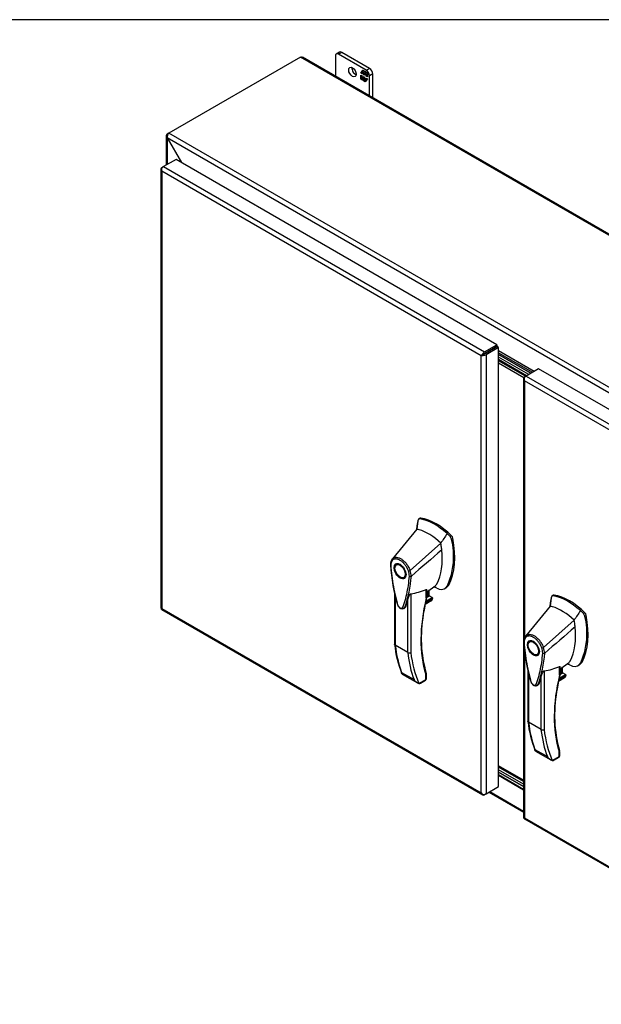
# Model space of a CAD drawing. Header units: inches. Extents: x 1 to 240, y -1 to 159.
# Tile 25 of 26: x 192 to 216, y 118 to 159. Entities that reach past the tile are written whole.
import ezdxf

# ---------------------------------------------------------------- set-up
doc = ezdxf.new("R2010")
doc.units = ezdxf.units.IN
doc.header["$MEASUREMENT"] = 0
for name, color, linetype in [('COM70096', 7, 'Continuous'), ('COM70099', 7, 'Continuous'), ('COM70668-1', 7, 'Continuous'), ('COM70738-3', 7, 'Continuous'), ('COM71167-1', 7, 'Continuous'), ('COM71168-1', 7, 'Continuous'), ('Default', 7, 'Continuous'), ('FET07710', 7, 'Continuous'), ('GSK86006', 7, 'Continuous'), ('HAN13064', 7, 'Continuous')]:
    doc.layers.add(name, color=color, linetype=linetype)

# ---------------------------------------------------------------- blocks, each defined once
blk = doc.blocks.new('SE6')
at = {"layer": 'COM70096', "color": 7, "linetype": 'Continuous'}
for p, q in [((212.83, 144.558), (211.49, 145.332)), ((212.742, 144.507), (211.49, 145.23)), ((211.49, 128.033), (212.522, 127.437)), ((211.49, 127.931), (212.522, 127.335))]:
    blk.add_line(p, q, dxfattribs=at)
at = {"layer": 'COM70099', "color": 7, "linetype": 'Continuous'}
for p, q in [((212.61, 144.431), (211.49, 145.077)), ((212.531, 144.374), (211.49, 144.975)), ((212.522, 127.641), (211.49, 128.237)), ((212.522, 127.539), (211.49, 128.135))]:
    blk.add_line(p, q, dxfattribs=at)
at = {"layer": 'COM70668-1', "color": 7, "linetype": 'Continuous'}
for p, q in [((203.279, 157.65), (197.824, 154.501)), ((232.843, 140.581), (203.279, 157.65)), ((232.897, 140.598), (203.367, 157.647)), ((197.715, 154.384), (197.715, 153.182)), ((197.824, 154.501), (197.757, 154.462)), ((197.757, 154.462), (197.784, 154.446)), ((197.757, 154.306), (198.344, 153.289)), ((227.253, 137.276), (197.757, 154.306)), ((197.757, 154.306), (197.757, 154.306)), ((197.757, 154.306), (198.344, 153.29)), ((197.757, 154.306), (197.757, 153.206)), ((227.388, 137.432), (197.824, 154.501)), ((211.239, 145.554), (211.239, 145.554)), ((211.307, 145.594), (211.307, 145.594)), ((212.965, 144.636), (211.49, 145.488)), ((211.49, 145.409), (212.898, 144.597)), ((211.49, 145.332), (212.83, 144.558)), ((211.49, 127.904), (212.522, 127.308)), ((211.083, 127.202), (212.522, 126.371)), ((211.125, 127.226), (212.522, 126.419))]:
    blk.add_line(p, q, dxfattribs=at)
blk.add_arc((197.989, 154.335), 0.234, 134.8591, 187.0764, dxfattribs=at)
for points, knots in [([(203.279, 157.65), (203.295, 157.656), (203.311, 157.659), (203.341, 157.658), (203.355, 157.654), (203.367, 157.647)], [0, 0, 0, 0, 0.25, 0.25, 0.5, 0.5, 0.5, 0.5]), ([(197.757, 154.462), (197.75, 154.456), (197.744, 154.451), (197.734, 154.438), (197.73, 154.432), (197.722, 154.419), (197.72, 154.412), (197.716, 154.398), (197.715, 154.391), (197.715, 154.377), (197.716, 154.37), (197.72, 154.356), (197.722, 154.349), (197.733, 154.329), (197.744, 154.317), (197.757, 154.306)], [0, 0, 0, 0, 0.125, 0.125, 0.25, 0.25, 0.375, 0.375, 0.5, 0.5, 0.625, 0.625, 0.75, 0.75, 1, 1, 1, 1])]:
    blk.add_open_spline(points, degree=3, knots=knots, dxfattribs=at)
at = {"layer": 'COM70738-3', "color": 7, "linetype": 'Continuous'}
blk.add_line((212.522, 127.707), (211.49, 128.302), dxfattribs=at)
at = {"layer": 'COM71167-1', "color": 7, "linetype": 'Continuous'}
for p, q in [((212.564, 144.404), (212.631, 144.443)), ((213.149, 144.742), (212.631, 144.443)), ((212.631, 144.443), (225.932, 136.764)), ((226.449, 137.063), (213.149, 144.742)), ((212.522, 144.346), (212.522, 126.161)), ((212.551, 144.337), (212.523, 144.335)), ((212.563, 144.249), (212.564, 144.249)), ((212.564, 144.248), (212.564, 144.249)), ((212.564, 144.249), (212.564, 144.248)), ((212.564, 144.249), (212.564, 144.249)), ((212.564, 144.249), (212.564, 144.249)), ((212.564, 144.248), (212.564, 133.598)), ((225.797, 136.608), (212.564, 144.248)), ((212.564, 133.084), (212.564, 126.142)), ((212.559, 126.096), (225.86, 118.417)), ((212.564, 126.142), (212.563, 126.142)), ((212.564, 126.142), (225.797, 118.502)), ((212.564, 126.142), (212.564, 126.142)), ((212.564, 126.142), (212.564, 126.142)), ((212.564, 126.142), (212.564, 126.142))]:
    blk.add_line(p, q, dxfattribs=at)
for centre, radius, start, end in [((212.69, 144.361), 0.169, 188.668, 221.4311), ((212.81, 144.332), 0.26, 175.7057, 198.6064)]:
    blk.add_arc(centre, radius, start, end, dxfattribs=at)
for centre, major_axis, start_param, end_param in [((212.665, 144.346), (0.143, 0), 2.356194, 3.27243), ((212.631, 144.326), (0.072, 0.124), 0.785398, 1.701633), ((212.665, 126.161), (0.143, 0), 3.141593, 3.27243), ((212.631, 126.22), (0.072, 0.124), 3.010756, 3.141593)]:
    blk.add_ellipse(centre, major_axis=major_axis, ratio=0.57735, start_param=start_param, end_param=end_param, dxfattribs=at)
for points in [[(212.523, 126.15), (212.525, 126.148), (212.53, 126.146), (212.54, 126.143), (212.544, 126.143), (212.553, 126.142), (212.558, 126.142), (212.563, 126.142)], [(212.551, 126.102), (212.55, 126.105), (212.55, 126.11), (212.553, 126.12), (212.555, 126.124), (212.558, 126.132), (212.561, 126.137), (212.564, 126.142)]]:
    blk.add_open_spline(points, degree=3, knots=[0, 0, 0, 0, 0.5, 0.5, 0.75, 0.75, 1, 1, 1, 1], dxfattribs=at)
at = {"layer": 'COM71168-1', "color": 7, "linetype": 'Continuous'}
for p, q in [((198.123, 153.417), (197.605, 153.118)), ((211.423, 145.738), (198.123, 153.417)), ((197.496, 153.021), (197.496, 134.836)), ((197.525, 153.013), (197.497, 153.01)), ((197.538, 153.08), (197.605, 153.118)), ((197.605, 153.118), (210.906, 145.439)), ((197.537, 152.924), (197.538, 152.924)), ((210.771, 145.284), (197.538, 152.924)), ((197.538, 152.924), (197.538, 134.817)), ((197.538, 152.924), (197.538, 152.924)), ((197.538, 152.924), (197.538, 152.924)), ((197.538, 152.924), (197.538, 152.924)), ((197.538, 152.924), (197.538, 152.924)), ((210.906, 145.439), (211.423, 145.738)), ((210.906, 145.362), (211.423, 145.661)), ((211.423, 145.66), (210.906, 145.362)), ((211.49, 145.622), (210.973, 145.323)), ((211.423, 145.738), (211.423, 145.661)), ((211.49, 145.622), (211.423, 145.66)), ((211.49, 127.437), (211.49, 145.622)), ((210.771, 145.284), (210.861, 145.336)), ((210.861, 145.336), (210.771, 145.284)), ((210.771, 127.177), (210.771, 145.284)), ((210.771, 145.284), (210.771, 145.284)), ((210.771, 145.284), (210.771, 145.284)), ((210.771, 145.284), (210.771, 145.284)), ((210.771, 145.284), (210.771, 145.284)), ((210.861, 145.336), (210.825, 145.347)), ((210.861, 145.336), (210.853, 145.299)), ((210.861, 145.336), (210.906, 145.362)), ((210.906, 145.362), (210.861, 145.336)), ((210.905, 145.362), (210.906, 145.362)), ((210.906, 145.362), (210.906, 145.362)), ((210.906, 145.362), (210.906, 145.362)), ((210.906, 145.362), (210.906, 145.362)), ((210.973, 145.323), (210.973, 127.138)), ((197.533, 134.771), (210.834, 127.092)), ((197.538, 134.817), (197.537, 134.817)), ((197.538, 134.817), (210.771, 127.177)), ((197.538, 134.817), (197.538, 134.817)), ((197.538, 134.817), (197.538, 134.817)), ((197.538, 134.817), (197.538, 134.817)), ((210.973, 127.138), (211.49, 127.437)), ((210.771, 127.177), (210.771, 127.177)), ((210.771, 127.177), (210.771, 127.177)), ((210.771, 127.177), (210.771, 127.177)), ((210.771, 127.177), (210.771, 127.177)), ((210.771, 127.177), (210.771, 127.177)), ((210.841, 127.121), (210.825, 127.099)), ((210.973, 127.138), (210.906, 127.099))]:
    blk.add_line(p, q, dxfattribs=at)
for centre, radius, start, end in [((197.664, 153.036), 0.169, 188.668, 221.4311), ((197.784, 153.007), 0.26, 175.7057, 198.6064), ((210.999, 145.143), 0.268, 130.2492, 148.191), ((210.762, 145.552), 0.268, 271.809, 289.7508), ((210.966, 127.349), 0.26, 221.3936, 244.2943), ((210.931, 127.231), 0.169, 198.5689, 231.332)]:
    blk.add_arc(centre, radius, start, end, dxfattribs=at)
for centre, major_axis, start_param, end_param in [((197.639, 153.021), (0.143, 0), 2.356194, 3.27243), ((197.605, 153.002), (0.071, 0.124), 0.785398, 1.701633), ((210.906, 145.323), (0.071, 0.124), 0.785398, 1.701633), ((210.872, 145.381), (0.143, 0), 4.581552, 5.497787), ((197.639, 134.836), (0.143, 0), 3.141593, 3.27243), ((197.605, 134.895), (0.071, 0.124), 3.010756, 3.141593), ((210.906, 127.216), (0.072, 0.124), 3.010756, 3.926991), ((210.872, 127.196), (0.143, 0), 4.581552, 5.497787)]:
    blk.add_ellipse(centre, major_axis=major_axis, ratio=0.57735, start_param=start_param, end_param=end_param, dxfattribs=at)
for points in [[(197.497, 134.826), (197.499, 134.823), (197.504, 134.821), (197.514, 134.819), (197.518, 134.818), (197.527, 134.817), (197.532, 134.817), (197.537, 134.817)], [(197.525, 134.778), (197.524, 134.781), (197.524, 134.786), (197.527, 134.796), (197.529, 134.8), (197.532, 134.808), (197.535, 134.812), (197.538, 134.817)]]:
    blk.add_open_spline(points, degree=3, knots=[0, 0, 0, 0, 0.5, 0.5, 0.75, 0.75, 1, 1, 1, 1], dxfattribs=at)
at = {"layer": 'FET07710', "color": 7, "linetype": 'Continuous'}
for p, q in [((204.898, 157.858), (204.766, 157.782)), ((204.992, 157.849), (204.859, 157.773)), ((206.141, 157.186), (204.992, 157.849)), ((204.727, 157.696), (204.727, 156.862)), ((206.009, 157.109), (204.859, 157.773)), ((205.78, 156.992), (205.867, 157.115)), ((205.794, 157), (205.826, 157.045)), ((205.84, 157.06), (205.826, 157.052)), ((205.895, 157.012), (205.826, 157.052)), ((205.826, 157.052), (205.826, 156.965)), ((205.834, 157.057), (205.873, 157.112)), ((205.909, 157.02), (205.84, 157.06)), ((205.867, 157.115), (205.944, 157.071)), ((205.944, 157.071), (205.944, 157.007)), ((205.944, 157.007), (205.976, 157.052)), ((205.958, 157.015), (205.982, 157.049)), ((205.976, 157.052), (206.053, 157.008)), ((206.009, 157.109), (206.141, 157.186)), ((205.794, 157), (205.78, 156.992)), ((205.826, 156.965), (205.78, 156.992)), ((205.78, 156.739), (205.78, 156.912)), ((205.78, 156.912), (205.826, 156.886)), ((205.794, 156.747), (205.78, 156.739)), ((205.857, 156.695), (205.78, 156.739)), ((205.826, 156.982), (205.794, 157)), ((205.794, 156.747), (205.794, 156.904)), ((205.865, 156.706), (205.794, 156.747)), ((205.826, 156.886), (205.826, 156.799)), ((205.826, 156.799), (205.895, 156.759)), ((205.889, 156.74), (205.857, 156.695)), ((205.903, 156.748), (205.889, 156.74)), ((205.889, 156.676), (205.889, 156.74)), ((205.903, 156.684), (205.889, 156.676)), ((205.966, 156.632), (205.889, 156.676)), ((205.909, 157.02), (205.895, 157.012)), ((205.895, 156.925), (205.895, 157.012)), ((205.909, 156.934), (205.895, 156.925)), ((205.938, 156.901), (205.895, 156.925)), ((205.895, 156.759), (205.895, 156.846)), ((205.895, 156.846), (205.938, 156.821)), ((205.909, 156.768), (205.895, 156.759)), ((205.903, 156.684), (205.903, 156.748)), ((205.974, 156.643), (205.903, 156.684)), ((205.909, 156.934), (205.909, 157.02)), ((205.938, 156.917), (205.909, 156.934)), ((205.909, 156.768), (205.909, 156.838)), ((205.952, 156.996), (205.938, 156.987)), ((206.007, 156.947), (205.938, 156.987)), ((205.938, 156.987), (205.938, 156.901)), ((205.938, 156.821), (205.938, 156.735)), ((205.938, 156.735), (206.007, 156.695)), ((205.958, 157.015), (205.944, 157.007)), ((206.021, 156.956), (205.952, 156.996)), ((206.053, 156.755), (205.966, 156.632)), ((206.021, 156.956), (206.007, 156.947)), ((206.007, 156.861), (206.007, 156.947)), ((206.021, 156.869), (206.007, 156.861)), ((206.053, 156.835), (206.007, 156.861)), ((206.007, 156.695), (206.007, 156.781)), ((206.007, 156.781), (206.053, 156.755)), ((206.013, 156.698), (206.007, 156.695)), ((206.021, 156.869), (206.021, 156.956)), ((206.053, 156.851), (206.021, 156.869)), ((206.021, 156.71), (206.021, 156.773)), ((206.053, 157.008), (206.053, 156.835)), ((206.273, 156.956), (206.141, 156.88)), ((206.141, 156.046), (206.141, 156.88)), ((206.273, 155.969), (206.273, 156.956))]:
    blk.add_line(p, q, dxfattribs=at)
for centre, major_axis, start_param, end_param in [((204.992, 157.696), (0.094, -0.162), 2.356194, 3.141593), ((204.859, 157.62), (0.094, -0.162), 2.356194, 3.926991), ((205.566, 157.109), (-0.109, 0.189), 0.649107, 2.492486), ((206.009, 156.956), (0.094, -0.162), 0.785398, 2.356194), ((206.141, 157.033), (-0.094, 0.162), 3.926991, 5.497787)]:
    blk.add_ellipse(centre, major_axis=major_axis, ratio=0.57735, start_param=start_param, end_param=end_param, dxfattribs=at)
blk.add_ellipse((205.434, 157.033), major_axis=(-0.109, 0.189), ratio=0.57735, dxfattribs=at)
at = {"layer": 'GSK86006', "color": 7, "linetype": 'Continuous'}
for p, q in [((212.742, 144.507), (211.49, 145.23)), ((212.654, 144.456), (211.49, 145.128)), ((212.522, 127.539), (211.49, 128.135)), ((212.522, 127.437), (211.49, 128.033))]:
    blk.add_line(p, q, dxfattribs=at)
at = {"layer": 'HAN13064', "color": 7, "linetype": 'Continuous'}
for p, q in [((208.147, 138.445), (208.097, 138.098)), ((208.157, 138.487), (208.147, 138.445)), ((208.237, 138.554), (208.179, 138.52)), ((208.212, 138.526), (208.269, 138.559)), ((208.097, 138.098), (207.091, 136.875)), ((209.483, 137.792), (209.356, 137.914)), ((209.097, 137.521), (207.825, 136.385)), ((209.483, 137.792), (209.54, 137.825)), ((209.538, 137.69), (209.595, 137.722)), ((207.091, 136.874), (207.063, 136.841)), ((207.347, 136.669), (207.259, 136.618)), ((207.559, 136.098), (207.647, 136.149)), ((207.875, 136.15), (207.877, 136.151)), ((207.181, 135.426), (207.181, 133.326)), ((207.851, 135.425), (207.851, 132.994)), ((208.494, 135.261), (208.494, 135.602)), ((208.512, 135.503), (208.885, 135.771)), ((208.512, 135.285), (208.512, 135.583)), ((208.611, 135.325), (208.611, 135.574)), ((208.62, 135.337), (208.62, 135.581)), ((209.263, 135.64), (209.321, 135.674)), ((209.37, 135.754), (209.427, 135.786)), ((207.207, 135.309), (207.207, 133.288)), ((207.724, 132.99), (207.724, 135.17)), ((208.449, 134.992), (208.7, 135.138)), ((208.451, 135.004), (208.732, 135.166)), ((208.76, 135.236), (208.465, 135.065)), ((208.477, 135.121), (208.742, 135.274)), ((208.509, 135.266), (208.611, 135.325)), ((208.742, 135.274), (208.62, 135.344)), ((213.673, 135.255), (213.622, 134.908)), ((213.683, 135.297), (213.673, 135.255)), ((213.762, 135.364), (213.704, 135.33)), ((213.738, 135.336), (213.794, 135.369)), ((207.564, 134.805), (207.581, 134.818)), ((213.622, 134.908), (212.616, 133.685)), ((215.009, 134.602), (214.881, 134.724)), ((215.009, 134.602), (215.065, 134.635)), ((214.622, 134.331), (213.35, 133.195)), ((215.064, 134.5), (215.12, 134.532)), ((212.616, 133.684), (212.588, 133.651)), ((212.873, 133.479), (212.784, 133.428)), ((207.724, 132.99), (207.207, 133.288)), ((213.084, 132.908), (213.173, 132.959)), ((213.4, 132.959), (213.402, 132.961)), ((214.037, 132.313), (214.41, 132.581)), ((214.895, 132.564), (214.952, 132.596)), ((207.472, 132.166), (207.988, 131.868)), ((212.706, 132.236), (212.706, 130.136)), ((213.376, 132.235), (213.376, 129.804)), ((214.02, 132.071), (214.02, 132.412)), ((214.037, 132.095), (214.037, 132.392)), ((214.136, 132.135), (214.136, 132.384)), ((214.145, 132.147), (214.145, 132.39)), ((214.267, 132.084), (214.145, 132.154)), ((214.788, 132.45), (214.847, 132.484)), ((207.5, 132.095), (208.126, 131.733)), ((208.185, 131.711), (208.473, 131.877)), ((208.255, 131.721), (208.469, 131.845)), ((208.473, 131.877), (208.473, 132.076)), ((208.499, 131.897), (208.499, 132.058)), ((212.733, 132.119), (212.733, 130.098)), ((213.249, 129.799), (213.249, 131.98)), ((213.974, 131.802), (214.226, 131.948)), ((213.977, 131.814), (214.257, 131.976)), ((214.286, 132.046), (213.99, 131.875)), ((214.002, 131.931), (214.267, 132.084)), ((214.034, 132.076), (214.136, 132.135)), ((213.089, 131.615), (213.107, 131.628)), ((213.249, 129.799), (212.733, 130.098)), ((212.997, 128.976), (213.514, 128.678)), ((213.025, 128.904), (213.651, 128.543)), ((213.998, 128.687), (213.998, 128.886)), ((213.71, 128.521), (213.998, 128.687)), ((213.78, 128.531), (213.995, 128.655)), ((214.025, 128.707), (214.025, 128.868))]:
    blk.add_line(p, q, dxfattribs=at)
for centre, radius, start, end in [((208.205, 138.479), 0.0478, 80.5716, 170.0937), ((206.637, 136.967), 2.99, 336.0649, 13.9955), ((209.333, 137.646), 0.21, 12.1242, 44.3115), ((207.359, 136.642), 0.353, 139.7387, 183.6982), ((207.343, 136.61), 0.32, 141.112, 182.475), ((207.355, 136.665), 0.337, 141.5522, 146.7409), ((214.438, 137.108), 7.448, 183.7765, 196.8956), ((207.747, 136.548), 0.181, 272.9811, 295.5392), ((207.087, 136.136), 0.708, 1.4293, 19.0682), ((207.121, 136.11), 0.755, 2.9815, 21.3214), ((202.905, 136.513), 4.984, 340.5654, 355.8254), ((207.84, 136.235), 0.0931, 241.1724, 292.5455), ((207.583, 137.657), 2.248, 276.8327, 293.9054), ((207.499, 132.552), 3.418, 65.1777, 67.579), ((216.578, 133.322), 8.3, 166.4174, 171.3787), ((208.452, 135.285), 0.06, 346.4629, 0), ((208.638, 135.238), 0.119, 301.763, 322.5007), ((208.722, 135.241), 0.0385, 352.4842, 59.4722), ((213.73, 135.289), 0.0478, 80.5716, 170.0937), ((214.859, 134.456), 0.21, 12.1242, 44.3115), ((213.826, 133.598), 5.539, 169.9373, 195.4932), ((212.163, 133.777), 2.99, 336.0649, 13.9955), ((212.884, 133.452), 0.353, 139.7387, 183.6982), ((219.964, 133.918), 7.448, 183.7765, 196.8956), ((212.868, 133.42), 0.32, 141.112, 182.475), ((212.88, 133.475), 0.337, 141.5522, 146.7409), ((211.787, 133.823), 4.633, 186.0865, 201.5206), ((207.783, 133.108), 0.133, 243.41, 300.7988), ((213.272, 133.358), 0.181, 272.9811, 295.5392), ((212.613, 132.946), 0.708, 1.4293, 19.0682), ((212.646, 132.92), 0.755, 2.9815, 21.3214), ((208.431, 133.323), 4.984, 340.5654, 355.8254), ((213.365, 133.045), 0.0931, 241.1724, 292.5455), ((213.109, 134.467), 2.248, 276.8327, 293.9054), ((213.025, 129.362), 3.418, 65.1777, 67.579), ((208.299, 132.05), 0.36, 210.4521, 251.4662), ((208.439, 131.897), 0.06, 300, 360), ((208.321, 132.055), 0.179, 0.9129, 20.9044), ((222.104, 130.132), 8.3, 166.4174, 171.3787), ((213.977, 132.095), 0.06, 346.4629, 0), ((214.163, 132.048), 0.119, 301.763, 322.5007), ((214.248, 132.051), 0.0385, 352.4842, 59.4722), ((208.04, 131.774), 0.158, 335.6435, 336.4006), ((219.351, 130.408), 5.539, 169.9373, 195.4932), ((217.313, 130.633), 4.633, 186.0865, 201.5206), ((213.308, 129.918), 0.133, 243.41, 300.7988), ((213.846, 128.865), 0.179, 0.9129, 20.9044), ((213.824, 128.86), 0.36, 210.4521, 251.4662), ((213.566, 128.584), 0.158, 335.6435, 336.4006), ((213.965, 128.707), 0.06, 300, 360)]:
    blk.add_arc(centre, radius, start, end, dxfattribs=at)
for centre, major_axis, ratio, start_param, end_param in [((210.709, 136.27), (-1.861, 3.223), 0.57735, 0.554197, 0.654268), ((208.848, 136.181), (-1.292, 2.238), 0.57735, 5.216072, 5.852948), ((208.3, 138.445), (0.062, -0.108), 0.57735, 2.711356, 3.141593), ((208.904, 136.213), (-1.292, 2.238), 0.57735, 5.142626, 5.852948), ((208.597, 136.036), (-1.142, 1.979), 0.57735, -0.49151, -0.47064), ((208.597, 136.036), (-1.142, 1.979), 0.57735, -0.533193, -0.49151), ((208.597, 136.036), (-1.142, 1.979), 0.57735, 5.183029, 5.749992), ((206.736, 138.273), (1.711, -2.963), 0.57735, 0.961917, 1.005578), ((207.044, 138.451), (1.861, -3.223), 0.57735, 0.347274, 1.032882), ((209.509, 137.747), (0.063, -0.108), 0.57735, 1.032882, 2.001033), ((206.736, 138.273), (1.711, -2.963), 0.57735, 0.347274, 0.9125), ((206.736, 138.273), (1.711, -2.963), 0.57735, 0.934083, 0.961917), ((206.736, 138.273), (1.711, -2.963), 0.57735, 0.9125, 0.934083), ((207.497, 136.409), (0.175, -0.303), 0.57735, 3.396895, 3.682808), ((207.497, 136.409), (0.175, -0.303), 0.57735, 5.74197, 6.027883), ((208.639, 136.146), (-0.225, 0.39), 0.57735, 3.22754, 3.488867), ((208.447, 135.397), (-0.101, -0.175), 0.57735, 1.252561, 2.852364), ((208.437, 135.403), (0.094, 0.162), 0.57735, 4.529102, 5.924211), ((208.89, 136.291), (0.375, -0.65), 0.57735, -0.71714, -0.516378), ((208.89, 136.291), (-0.375, 0.65), 0.57735, 2.625215, 3.488867), ((208.946, 136.323), (-0.375, 0.65), 0.57735, 3.141593, 3.488867), ((212.853, 136.152), (-3.239, -5.609), 0.57735, 5.185461, 5.79467), ((208.452, 135.285), (-0.06, 0), 0.57735, 2.356194, 3.141593), ((208.452, 135.285), (-0.0583, 0.014), 0.372014, 2.470308, 3.145622), ((208.59, 135.337), (-0.03, 0), 0.57735, 2.356194, 3.141593), ((208.675, 135.211), (-0.062, -0.108), 0.57735, 1.492881, 2.113829), ((216.234, 133.08), (-1.861, 3.223), 0.57735, 0.554197, 0.654268), ((214.373, 132.99), (-1.292, 2.238), 0.57735, 5.216072, 5.852948), ((213.825, 135.255), (0.062, -0.108), 0.57735, 2.711356, 3.141593), ((214.43, 133.023), (-1.292, 2.238), 0.57735, 5.142626, 5.852948), ((214.122, 132.846), (-1.142, 1.979), 0.57735, -0.49151, -0.47064), ((214.122, 132.846), (-1.142, 1.979), 0.57735, -0.533193, -0.49151), ((214.122, 132.846), (-1.142, 1.979), 0.57735, 5.183029, 5.749992), ((215.035, 134.557), (0.063, -0.108), 0.57735, 1.032882, 2.001033), ((212.262, 135.083), (1.711, -2.963), 0.57735, 0.961917, 1.005578), ((212.262, 135.083), (1.711, -2.963), 0.57735, 0.934083, 0.961917), ((212.569, 135.261), (1.861, -3.223), 0.57735, 0.347274, 1.032882), ((212.262, 135.083), (1.711, -2.963), 0.57735, 0.347274, 0.9125), ((212.262, 135.083), (1.711, -2.963), 0.57735, 0.9125, 0.934083), ((213.023, 133.219), (0.175, -0.303), 0.57735, 3.396895, 3.682808), ((212.398, 137.048), (-3.7, -6.408), 0.57735, -0.658671, -0.441314), ((212.914, 136.75), (-3.7, -6.408), 0.57735, -0.658671, -0.441314), ((212.978, 136.713), (-3.655, -6.33), 0.57735, 5.625294, 5.881649), ((213.023, 133.219), (0.175, -0.303), 0.57735, 5.74197, 6.027883), ((214.164, 132.956), (-0.225, 0.39), 0.57735, 3.22754, 3.488867), ((214.415, 133.101), (-0.375, 0.65), 0.57735, 2.625215, 3.488867), ((214.472, 133.133), (-0.375, 0.65), 0.57735, 3.141593, 3.488867), ((213.973, 132.207), (-0.101, -0.175), 0.57735, 1.252561, 2.852364), ((213.962, 132.213), (0.094, 0.162), 0.57735, 4.529102, 5.924211), ((214.415, 133.101), (0.375, -0.65), 0.57735, -0.71714, -0.516378), ((208.409, 131.914), (-0.0623, 0.0676), 0.368973, 3.059018, 3.844416), ((208.431, 132.101), (-0.0573, -0.0179), 0.720992, 2.15675, 3.141936), ((208.409, 131.914), (-0.0897, 0.0201), 0.368973, 2.438769, 3.224167), ((218.378, 132.962), (-3.239, -5.609), 0.57735, 5.185461, 5.79467), ((213.977, 132.095), (-0.06, 0), 0.57735, 2.356194, 3.141593), ((213.977, 132.095), (-0.0583, 0.014), 0.372014, 2.470308, 3.145622), ((214.115, 132.147), (-0.03, 0), 0.57735, 2.356194, 3.141593), ((214.2, 132.021), (-0.063, -0.108), 0.57735, 1.492881, 2.113829), ((217.923, 133.858), (-3.7, -6.408), 0.57735, -0.658671, -0.441314), ((218.439, 133.56), (-3.7, -6.408), 0.57735, -0.658671, -0.441314), ((218.503, 133.523), (-3.655, -6.33), 0.57735, 5.625294, 5.881649), ((213.956, 128.911), (-0.0573, -0.0179), 0.720992, 2.15675, 3.141936), ((213.935, 128.724), (-0.0623, 0.0676), 0.368973, 3.059018, 3.844416), ((213.935, 128.724), (-0.0897, 0.0201), 0.368973, 2.438769, 3.224167)]:
    blk.add_ellipse(centre, major_axis=major_axis, ratio=ratio, start_param=start_param, end_param=end_param, dxfattribs=at)
for centre, major_axis in [((207.409, 136.358), (0.175, -0.303)), ((207.409, 136.358), (0.15, -0.26)), ((212.934, 133.168), (0.175, -0.303)), ((212.934, 133.168), (0.15, -0.26))]:
    blk.add_ellipse(centre, major_axis=major_axis, ratio=0.57735, dxfattribs=at)
for points in [[(208.1, 138.173), (208.096, 138.145), (208.092, 138.116), (208.088, 138.088)], [(209.356, 137.914), (209.27, 137.783), (209.183, 137.652), (209.097, 137.521)], [(209.136, 137.242), (208.716, 136.878), (208.296, 136.514), (207.877, 136.151)], [(207.588, 134.824), (207.586, 134.822), (207.584, 134.82), (207.581, 134.818)], [(207.606, 134.855), (207.602, 134.842), (207.596, 134.832), (207.588, 134.824)], [(213.625, 134.983), (213.621, 134.955), (213.617, 134.926), (213.613, 134.898)], [(214.881, 134.724), (214.795, 134.593), (214.709, 134.462), (214.622, 134.331)], [(214.661, 134.052), (214.241, 133.688), (213.822, 133.324), (213.402, 132.961)], [(213.113, 131.634), (213.111, 131.632), (213.109, 131.63), (213.107, 131.628)], [(213.131, 131.665), (213.127, 131.652), (213.121, 131.642), (213.113, 131.634)]]:
    blk.add_open_spline(points, degree=3, dxfattribs=at)
for points, knots in [([(207.091, 136.875), (207.084, 136.867), (207.081, 136.856), (207.082, 136.833), (207.086, 136.821), (207.094, 136.811)], [0, 0, 0, 0, 0.5, 0.5, 1, 1, 1, 1]), ([(207.091, 136.875), (207.113, 136.896), (207.139, 136.912), (207.196, 136.932), (207.227, 136.936), (207.295, 136.932), (207.33, 136.924), (207.402, 136.898), (207.439, 136.878), (207.511, 136.83), (207.547, 136.8), (207.616, 136.733), (207.649, 136.695), (207.71, 136.613), (207.738, 136.57), (207.786, 136.479), (207.807, 136.432), (207.825, 136.385)], [0, 0, 0, 0, 0.125, 0.125, 0.25, 0.25, 0.375, 0.375, 0.5, 0.5, 0.625, 0.625, 0.75, 0.75, 0.875, 0.875, 1, 1, 1, 1]), ([(207.756, 136.367), (207.741, 136.41), (207.722, 136.452), (207.694, 136.503), (207.688, 136.514), (207.676, 136.534), (207.67, 136.544), (207.651, 136.573), (207.638, 136.592), (207.611, 136.629), (207.597, 136.647), (207.574, 136.672), (207.567, 136.681), (207.551, 136.697), (207.544, 136.705), (207.505, 136.742), (207.473, 136.769), (207.406, 136.813), (207.373, 136.83), (207.333, 136.846), (207.325, 136.848), (207.309, 136.853), (207.301, 136.855), (207.277, 136.861), (207.261, 136.863), (207.231, 136.865), (207.217, 136.864), (207.189, 136.861), (207.175, 136.857), (207.136, 136.844), (207.114, 136.83), (207.094, 136.811)], [0, 0, 0, 0, 0.125, 0.125, 0.15625, 0.15625, 0.1875, 0.1875, 0.25, 0.25, 0.3125, 0.3125, 0.34375, 0.34375, 0.375, 0.375, 0.5, 0.5, 0.625, 0.625, 0.65625, 0.65625, 0.6875, 0.6875, 0.75, 0.75, 0.8125, 0.8125, 0.875, 0.875, 1, 1, 1, 1]), ([(207.005, 136.62), (207.005, 136.619), (207.005, 136.618), (207.006, 136.615), (207.006, 136.613), (207.008, 136.61), (207.009, 136.608), (207.012, 136.604), (207.014, 136.602), (207.018, 136.599), (207.02, 136.597), (207.023, 136.596)], [0.4519348, 0.4519348, 0.4519348, 0.4519348, 0.5, 0.5, 0.625, 0.625, 0.75, 0.75, 0.875, 0.875, 1, 1, 1, 1]), ([(207.023, 136.596), (207.043, 136.31), (207.081, 136.018), (207.161, 135.572), (207.192, 135.421), (207.245, 135.194), (207.264, 135.117), (207.29, 135.022), (207.295, 135.003), (207.309, 134.964), (207.318, 134.945), (207.352, 134.892), (207.382, 134.863), (207.441, 134.829), (207.471, 134.825), (207.504, 134.841), (207.513, 134.849), (207.526, 134.873), (207.53, 134.887), (207.555, 134.953), (207.574, 135.008), (207.627, 135.174), (207.657, 135.289), (207.738, 135.642), (207.775, 135.891), (207.795, 136.154)], [0, 0, 0, 0, 0.25, 0.25, 0.375, 0.375, 0.4375, 0.4375, 0.453125, 0.453125, 0.46875, 0.46875, 0.5, 0.5, 0.53125, 0.53125, 0.546875, 0.546875, 0.5625, 0.5625, 0.625, 0.625, 0.75, 0.75, 1, 1, 1, 1]), ([(207.724, 135.17), (207.735, 135.21), (207.749, 135.252), (207.776, 135.318), (207.786, 135.341), (207.804, 135.376), (207.811, 135.387), (207.824, 135.405), (207.829, 135.411), (207.839, 135.421), (207.846, 135.425), (207.851, 135.425)], [0, 0, 0, 0, 0.5, 0.5, 0.75, 0.75, 0.875, 0.875, 0.9375, 0.9375, 1, 1, 1, 1]), ([(208.494, 135.602), (208.497, 135.603), (208.499, 135.604), (208.503, 135.603), (208.505, 135.603), (208.508, 135.6), (208.51, 135.598), (208.511, 135.592), (208.512, 135.589), (208.512, 135.585), (208.512, 135.584), (208.512, 135.584)], [0, 0, 0, 0, 0.0625, 0.0625, 0.125, 0.125, 0.25, 0.25, 0.375, 0.375, 0.3976584, 0.3976584, 0.3976584, 0.3976584]), ([(207.724, 135.17), (207.704, 135.101), (207.682, 135.033), (207.647, 134.932), (207.635, 134.899), (207.615, 134.85), (207.605, 134.836), (207.592, 134.827)], [0, 0, 0, 0, 0.2045748, 0.2045748, 0.3106572, 0.3106572, 0.3644656, 0.3644656, 0.3644656, 0.3644656]), ([(207.312, 134.943), (207.318, 134.93), (207.334, 134.898), (207.376, 134.851), (207.431, 134.812), (207.494, 134.798), (207.549, 134.81), (207.571, 134.829), (207.581, 134.837)], [0, 0, 0, 0, 0.106702, 0.294707, 0.481663, 0.681587, 0.876549, 1, 1, 1, 1]), ([(212.531, 133.43), (212.531, 133.429), (212.531, 133.428), (212.531, 133.425), (212.531, 133.423), (212.533, 133.419), (212.534, 133.418), (212.537, 133.414), (212.539, 133.412), (212.543, 133.409), (212.546, 133.407), (212.548, 133.406)], [0.4519348, 0.4519348, 0.4519348, 0.4519348, 0.5, 0.5, 0.625, 0.625, 0.75, 0.75, 0.875, 0.875, 1, 1, 1, 1]), ([(212.548, 133.406), (212.569, 133.12), (212.606, 132.828), (212.687, 132.381), (212.718, 132.231), (212.771, 132.004), (212.79, 131.927), (212.816, 131.832), (212.82, 131.813), (212.834, 131.774), (212.844, 131.755), (212.877, 131.702), (212.907, 131.673), (212.967, 131.639), (212.996, 131.635), (213.029, 131.651), (213.038, 131.659), (213.051, 131.683), (213.056, 131.697), (213.081, 131.763), (213.099, 131.818), (213.152, 131.984), (213.183, 132.099), (213.263, 132.452), (213.3, 132.701), (213.32, 132.964)], [0, 0, 0, 0, 0.25, 0.25, 0.375, 0.375, 0.4375, 0.4375, 0.453125, 0.453125, 0.46875, 0.46875, 0.5, 0.5, 0.53125, 0.53125, 0.546875, 0.546875, 0.5625, 0.5625, 0.625, 0.625, 0.75, 0.75, 1, 1, 1, 1]), ([(212.616, 133.685), (212.61, 133.677), (212.607, 133.666), (212.607, 133.643), (212.612, 133.631), (212.619, 133.621)], [0, 0, 0, 0, 0.5, 0.5, 1, 1, 1, 1]), ([(212.616, 133.685), (212.638, 133.706), (212.664, 133.722), (212.722, 133.742), (212.753, 133.746), (212.82, 133.742), (212.855, 133.734), (212.927, 133.708), (212.964, 133.688), (213.037, 133.64), (213.073, 133.61), (213.142, 133.543), (213.174, 133.505), (213.235, 133.423), (213.263, 133.38), (213.311, 133.289), (213.333, 133.242), (213.35, 133.195)], [0, 0, 0, 0, 0.125, 0.125, 0.25, 0.25, 0.375, 0.375, 0.5, 0.5, 0.625, 0.625, 0.75, 0.75, 0.875, 0.875, 1, 1, 1, 1]), ([(213.281, 133.177), (213.266, 133.22), (213.247, 133.262), (213.219, 133.313), (213.214, 133.324), (213.202, 133.344), (213.196, 133.354), (213.177, 133.383), (213.164, 133.402), (213.136, 133.439), (213.122, 133.457), (213.1, 133.482), (213.092, 133.49), (213.077, 133.507), (213.069, 133.515), (213.03, 133.552), (212.998, 133.579), (212.932, 133.623), (212.899, 133.64), (212.858, 133.656), (212.85, 133.658), (212.834, 133.663), (212.826, 133.665), (212.802, 133.671), (212.787, 133.673), (212.757, 133.675), (212.742, 133.674), (212.714, 133.67), (212.7, 133.667), (212.662, 133.654), (212.639, 133.64), (212.619, 133.621)], [0, 0, 0, 0, 0.125, 0.125, 0.15625, 0.15625, 0.1875, 0.1875, 0.25, 0.25, 0.3125, 0.3125, 0.34375, 0.34375, 0.375, 0.375, 0.5, 0.5, 0.625, 0.625, 0.65625, 0.65625, 0.6875, 0.6875, 0.75, 0.75, 0.8125, 0.8125, 0.875, 0.875, 1, 1, 1, 1]), ([(207.207, 133.288), (207.203, 133.29), (207.199, 133.293), (207.193, 133.298), (207.19, 133.302), (207.186, 133.308), (207.184, 133.311), (207.182, 133.318), (207.181, 133.322), (207.181, 133.326)], [0, 0, 0, 0, 0.125, 0.125, 0.25, 0.25, 0.375, 0.375, 0.4994523, 0.4994523, 0.4994523, 0.4994523]), ([(207.5, 132.095), (207.497, 132.096), (207.494, 132.099), (207.487, 132.104), (207.484, 132.107), (207.477, 132.117), (207.474, 132.125), (207.472, 132.139), (207.471, 132.144), (207.471, 132.155), (207.471, 132.16), (207.472, 132.166)], [0.2815674, 0.2815674, 0.2815674, 0.2815674, 0.375, 0.375, 0.5, 0.5, 0.75, 0.75, 0.875, 0.875, 1, 1, 1, 1]), ([(213.249, 131.98), (213.261, 132.02), (213.275, 132.062), (213.301, 132.128), (213.311, 132.151), (213.33, 132.186), (213.336, 132.197), (213.349, 132.215), (213.354, 132.221), (213.365, 132.231), (213.371, 132.235), (213.376, 132.235)], [0, 0, 0, 0, 0.5, 0.5, 0.75, 0.75, 0.875, 0.875, 0.9375, 0.9375, 1, 1, 1, 1]), ([(214.02, 132.412), (214.022, 132.413), (214.025, 132.413), (214.029, 132.413), (214.03, 132.413), (214.034, 132.41), (214.035, 132.408), (214.037, 132.402), (214.037, 132.399), (214.037, 132.395), (214.037, 132.394), (214.037, 132.394)], [0, 0, 0, 0, 0.0625, 0.0625, 0.125, 0.125, 0.25, 0.25, 0.375, 0.375, 0.3976584, 0.3976584, 0.3976584, 0.3976584]), ([(208.499, 132.057), (208.499, 132.057), (208.499, 132.058), (208.498, 132.059), (208.495, 132.061), (208.486, 132.067), (208.48, 132.071), (208.473, 132.076)], [0.4407638, 0.4407638, 0.4407638, 0.4407638, 0.5, 0.5, 0.75, 0.75, 1, 1, 1, 1]), ([(212.837, 131.753), (212.844, 131.74), (212.86, 131.708), (212.901, 131.66), (212.957, 131.622), (213.02, 131.608), (213.074, 131.62), (213.097, 131.639), (213.107, 131.647)], [0, 0, 0, 0, 0.106702, 0.294707, 0.481663, 0.681587, 0.876549, 1, 1, 1, 1]), ([(213.249, 131.98), (213.229, 131.911), (213.208, 131.843), (213.173, 131.742), (213.16, 131.709), (213.14, 131.659), (213.13, 131.646), (213.118, 131.637)], [0, 0, 0, 0, 0.2045748, 0.2045748, 0.3106572, 0.3106572, 0.3644656, 0.3644656, 0.3644656, 0.3644656]), ([(208.184, 131.709), (208.2, 131.706), (208.213, 131.706), (208.231, 131.71), (208.237, 131.712), (208.247, 131.716), (208.25, 131.718), (208.254, 131.72)], [0, 0, 0, 0, 0.25, 0.25, 0.375, 0.375, 0.4533737, 0.4533737, 0.4533737, 0.4533737]), ([(212.733, 130.098), (212.729, 130.1), (212.725, 130.103), (212.718, 130.108), (212.715, 130.111), (212.711, 130.118), (212.709, 130.121), (212.707, 130.128), (212.706, 130.132), (212.706, 130.136)], [0, 0, 0, 0, 0.125, 0.125, 0.25, 0.25, 0.375, 0.375, 0.4994523, 0.4994523, 0.4994523, 0.4994523]), ([(213.025, 128.905), (213.022, 128.906), (213.019, 128.909), (213.013, 128.914), (213.01, 128.917), (213.002, 128.927), (212.999, 128.935), (212.997, 128.949), (212.997, 128.954), (212.996, 128.964), (212.997, 128.97), (212.997, 128.976)], [0.2815674, 0.2815674, 0.2815674, 0.2815674, 0.375, 0.375, 0.5, 0.5, 0.75, 0.75, 0.875, 0.875, 1, 1, 1, 1]), ([(214.025, 128.867), (214.025, 128.867), (214.025, 128.868), (214.023, 128.869), (214.02, 128.871), (214.011, 128.877), (214.005, 128.881), (213.998, 128.886)], [0.4407638, 0.4407638, 0.4407638, 0.4407638, 0.5, 0.5, 0.75, 0.75, 1, 1, 1, 1]), ([(213.71, 128.519), (213.725, 128.516), (213.738, 128.516), (213.757, 128.52), (213.763, 128.522), (213.772, 128.526), (213.776, 128.528), (213.779, 128.53)], [0, 0, 0, 0, 0.25, 0.25, 0.375, 0.375, 0.4533737, 0.4533737, 0.4533737, 0.4533737])]:
    blk.add_open_spline(points, degree=3, knots=knots, dxfattribs=at)
blk = doc.blocks.new('BORDER')
at = {"layer": 'Default', "color": 7, "linetype": 'Continuous'}
blk.add_line((0, 27.86), (-41.86, 27.86), dxfattribs=at)

msp = doc.modelspace()

# ---------------------------------------------------------------- block references
at = {"layer": 'Default', "color": 7, "xscale": 5.7, "yscale": 5.7, "zscale": 5.7}
msp.add_blockref('BORDER', (239.562, 0.401), dxfattribs=at)
at = {"layer": 'Default'}
msp.add_blockref('SE6', (0, 0), dxfattribs=at)

doc.saveas('drawing.dxf')
